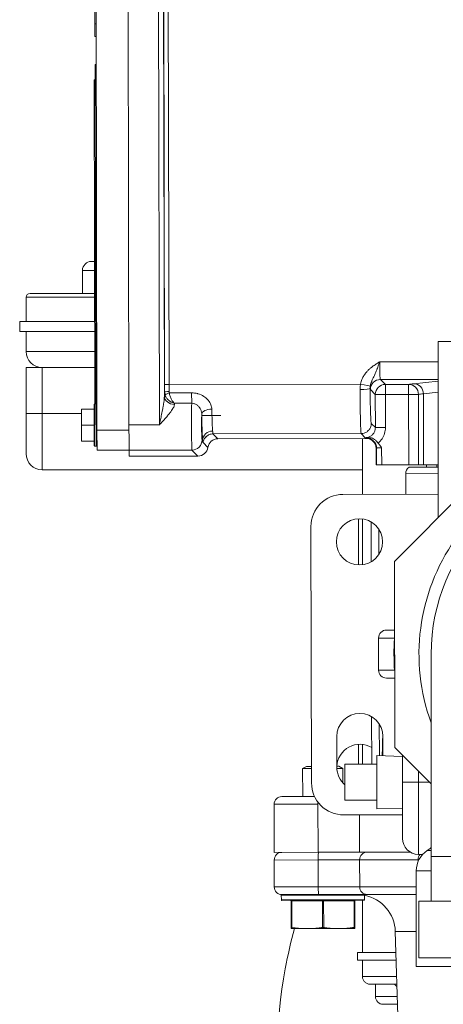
# Model space of a CAD drawing. Extents: x 1 to 669, y 0 to 417.
# Tile 208 of 256: x 319.57 to 322.71, y 272.28 to 279.57. Entities that reach past the tile are written whole.
import ezdxf

# ---------------------------------------------------------------- set-up
doc = ezdxf.new("R2010")
doc.units = 0
doc.header["$LTSCALE"] = 12
doc.header["$MEASUREMENT"] = 0
doc.layers.get('0').update_dxf_attribs({"linetype": 'CONTINUOUS'})
doc.layers.add('X', color=1, linetype='CONTINUOUS')

# ---------------------------------------------------------------- blocks, each defined once
blk = doc.blocks.new('GASTRAIN RIGHT')
at = {"layer": 'X', "lineweight": 0}
for p, q in [((298.73, 293.377), (298.7116, 302.1965)), ((298.9489, 302.197), (298.9673, 293.3775)), ((299.1924, 293.4154), (299.1848, 297.0777)), ((298.7133, 296.9206), (298.7144, 296.3854)), ((299.2293, 293.628), (299.2225, 296.9174)), ((299.2239, 296.8795), (299.2305, 293.7144)), ((299.2575, 296.8795), (299.2641, 293.7145)), ((298.7144, 296.3854), (298.7237, 296.3854)), ((298.7146, 296.2919), (298.7144, 296.3854)), ((298.7146, 296.2919), (298.7239, 296.2919)), ((298.717, 296.0079), (298.7169, 296.0827)), ((298.7244, 296.0827), (298.7169, 296.0827)), ((298.7147, 293.5705), (298.7096, 295.9705)), ((298.7171, 295.9705), (298.7096, 295.9705)), ((298.7221, 293.5705), (298.717, 296.0079)), ((298.7245, 296.0079), (298.717, 296.0079)), ((298.7164, 294.5131), (298.716, 294.7373)), ((298.716, 294.7373), (298.7178, 294.7373)), ((298.7178, 294.7373), (298.7183, 294.5131)), ((298.689, 294.626), (298.7124, 294.626)), ((298.7126, 294.5595), (298.6226, 294.5595)), ((298.6226, 294.3886), (298.6226, 294.5595)), ((298.7183, 294.5131), (298.7164, 294.5131)), ((298.713, 294.3602), (298.2056, 294.3602)), ((298.2056, 294.3602), (298.2056, 294.181)), ((298.2341, 294.3886), (298.7129, 294.3886)), ((298.7134, 294.181), (298.1574, 294.181)), ((298.1574, 294.181), (298.1574, 294.107)), ((298.7135, 294.107), (298.1574, 294.107)), ((298.2056, 294.107), (298.2056, 293.9587)), ((301.2578, 294.0327), (303.9337, 294.0327)), ((301.2578, 294.0327), (301.2578, 292.7296)), ((298.2056, 293.9587), (298.7138, 293.9587)), ((298.2056, 293.84), (298.3243, 293.84)), ((298.2056, 293.84), (298.2056, 293.4988)), ((298.3243, 293.4988), (298.3243, 293.84)), ((298.3475, 293.84), (298.3243, 293.84)), ((298.7141, 293.84), (298.3475, 293.84)), ((301.2578, 293.8834), (300.8244, 293.8825)), ((300.6823, 293.7174), (299.2641, 293.7145)), ((300.83, 293.7518), (301.2578, 293.7527)), ((300.8667, 293.7152), (300.83, 293.7518)), ((301.0381, 293.7156), (300.8667, 293.7152)), ((300.8667, 293.7152), (300.8668, 293.6405)), ((301.0383, 293.6409), (301.0381, 293.7156)), ((301.2578, 293.7385), (301.0762, 293.7205)), ((299.2661, 293.652), (299.4316, 293.6524)), ((299.4318, 293.5757), (299.4316, 293.6524)), ((300.7554, 293.6769), (300.7921, 293.6404)), ((300.8668, 293.6405), (300.7921, 293.6404)), ((300.7926, 293.3958), (300.7921, 293.6404)), ((301.0383, 293.6409), (300.8668, 293.6405)), ((300.8668, 293.6405), (300.8673, 293.3959)), ((301.1122, 293.641), (301.0383, 293.6409)), ((301.0394, 293.1203), (301.0383, 293.6409)), ((301.1133, 293.1204), (301.1122, 293.641)), ((301.1485, 293.6459), (301.2578, 293.6568)), ((301.1485, 293.6459), (301.1496, 293.1205)), ((298.7094, 293.263), (298.7087, 293.5658)), ((298.7141, 293.2582), (298.7135, 293.5705)), ((298.7135, 293.5705), (298.7249, 293.5705)), ((298.7255, 293.2582), (298.7249, 293.5705)), ((299.4318, 293.5757), (299.3046, 293.5754)), ((298.3243, 293.4988), (298.2056, 293.4988)), ((298.2056, 293.2021), (298.2056, 293.4988)), ((298.3243, 293.4988), (298.3243, 293.0835)), ((298.6143, 293.4988), (298.3243, 293.4988)), ((298.6143, 293.5328), (298.7088, 293.533)), ((298.6143, 293.5328), (298.6145, 293.4142)), ((299.5063, 293.484), (299.6467, 293.484)), ((298.6145, 293.4142), (298.709, 293.4144)), ((298.6145, 293.4142), (298.6148, 293.2955)), ((299.1924, 293.4154), (298.9672, 293.4149)), ((300.7926, 293.3958), (300.7622, 293.4261)), ((298.73, 293.377), (298.9673, 293.3775)), ((298.73, 293.377), (298.7303, 293.2275)), ((298.9674, 293.3241), (298.9673, 293.3775)), ((299.5895, 293.3489), (300.6876, 293.3512)), ((299.6258, 293.3128), (299.5895, 293.3489)), ((300.6876, 293.3512), (300.7181, 293.3209)), ((300.688, 293.3512), (300.6876, 293.3512)), ((300.6973, 293.3519), (300.6973, 293.3519)), ((300.8673, 293.3959), (300.7926, 293.3958)), ((300.9332, 292.4036), (301.9042, 293.3787)), ((298.7093, 293.2957), (298.6148, 293.2955)), ((298.7141, 293.2582), (298.7255, 293.2582)), ((298.9676, 293.2516), (298.9674, 293.3241)), ((299.5126, 293.2998), (299.5085, 293.304)), ((299.552, 293.2489), (299.5157, 293.285)), ((300.7239, 293.3151), (299.6258, 293.3128)), ((300.6973, 292.9015), (300.6973, 293.315)), ((300.7269, 293.3181), (300.7239, 293.3151)), ((298.9676, 293.228), (298.7303, 293.2275)), ((298.9676, 293.228), (298.9676, 293.2516)), ((299.4339, 293.2291), (298.9676, 293.2281)), ((298.9676, 293.228), (298.9677, 293.1839)), ((298.9677, 293.1839), (299.4782, 293.185)), ((299.4339, 293.2291), (299.4782, 293.185)), ((300.7988, 293.2405), (300.8017, 293.2435)), ((300.7988, 293.2405), (300.799, 293.1198)), ((300.8017, 293.2435), (300.802, 293.1198)), ((300.8391, 293.2464), (300.8393, 293.1198)), ((300.799, 293.1198), (300.802, 293.1198)), ((300.8393, 293.1198), (300.802, 293.1198)), ((300.8393, 293.1198), (301.0394, 293.1203)), ((301.0394, 293.1203), (301.1133, 293.1204)), ((301.1496, 293.1205), (301.1133, 293.1204)), ((301.1496, 293.1205), (301.2578, 293.1207)), ((301.1719, 293.1205), (301.1719, 293.1019)), ((301.2475, 293.102), (301.2475, 293.1207)), ((300.6973, 293.0835), (298.3243, 293.0835)), ((301.2578, 293.0546), (301.0173, 293.0541)), ((301.0176, 292.9022), (301.0173, 293.0541)), ((301.2578, 293.102), (301.0426, 293.1016)), ((301.2578, 292.9027), (300.5525, 292.9012)), ((300.6677, 292.3788), (300.6677, 292.7203)), ((300.6973, 292.3802), (300.6973, 292.7189)), ((300.7617, 292.6965), (300.7623, 292.4029)), ((300.3157, 292.6634), (300.3196, 290.765)), ((300.8188, 292.6412), (300.8192, 292.4585)), ((300.9361, 291.0274), (300.9332, 292.4036)), ((300.8753, 291.8969), (300.9343, 291.8969)), ((300.9344, 291.8376), (300.816, 291.8376)), ((300.816, 291.8376), (300.816, 291.6003)), ((301.2058, 291.719), (301.2058, 290.219)), ((300.816, 291.6003), (300.9346, 291.6003)), ((300.935, 291.541), (300.8753, 291.541)), ((300.7655, 290.9026), (300.7647, 291.2551)), ((300.8223, 290.967), (300.8218, 291.1998)), ((300.5067, 291.1078), (300.5072, 290.88)), ((300.8488, 290.9662), (300.8485, 291.1085)), ((300.6677, 290.9026), (300.6677, 291.0509)), ((300.6973, 290.9026), (300.6973, 291.0501)), ((301.2058, 290.7589), (300.9361, 291.0274)), ((300.8041, 290.5719), (300.8041, 290.9676)), ((300.994, 290.9617), (300.8041, 290.9676)), ((300.994, 290.9698), (300.994, 290.7698)), ((300.2824, 290.8874), (300.2539, 290.8709)), ((300.3194, 290.871), (300.2539, 290.8709)), ((300.2543, 290.6642), (300.2539, 290.8709)), ((300.2824, 290.8874), (300.3194, 290.8874)), ((300.5072, 290.8878), (300.5225, 290.8879)), ((300.551, 290.8715), (300.5075, 290.8714)), ((300.5225, 290.8879), (300.551, 290.8715)), ((300.5512, 290.7659), (300.551, 290.8715)), ((300.5668, 290.9026), (300.8041, 290.9026)), ((300.5668, 290.6369), (300.5668, 290.9026)), ((301.1126, 290.7698), (301.1126, 290.8516)), ((300.994, 290.7698), (301.1126, 290.7698)), ((300.994, 290.3545), (300.994, 290.7698)), ((301.1126, 290.7698), (301.1126, 290.2358)), ((301.1126, 290.7698), (301.1948, 290.7698)), ((300.0991, 290.6639), (300.3422, 290.6644)), ((300.5668, 290.6369), (300.8041, 290.6369)), ((300.0423, 290.6068), (300.3671, 290.6075)), ((300.0423, 290.6068), (300.0431, 290.2509)), ((300.3679, 290.2516), (300.3671, 290.6075)), ((300.994, 290.5778), (300.8041, 290.5719)), ((300.5574, 290.5282), (300.994, 290.5291)), ((300.6758, 290.2522), (300.6753, 290.5284)), ((300.0431, 290.2509), (300.3679, 290.2516)), ((300.0432, 290.1939), (300.368, 290.1946)), ((300.0432, 290.1939), (300.0436, 289.9946)), ((300.6758, 290.2522), (300.3679, 290.2516)), ((300.676, 290.1953), (300.368, 290.1946)), ((300.3684, 289.9953), (300.368, 290.1946)), ((301.0511, 290.253), (300.6758, 290.2522)), ((300.676, 290.1953), (301.1101, 290.1962)), ((300.6764, 289.9959), (300.676, 290.1953)), ((301.1101, 290.1962), (301.1101, 290.1842)), ((301.1126, 290.2358), (301.1437, 290.2358)), ((301.1769, 290.2637), (301.2058, 290.2637)), ((302.5958, 290.219), (301.2058, 290.219)), ((301.2058, 289.889), (301.2058, 290.219)), ((301.2058, 290.1148), (301.096, 290.1148)), ((301.096, 290.1148), (301.096, 289.4053)), ((300.3684, 289.9953), (300.0436, 289.9946)), ((300.3684, 289.9953), (300.6764, 289.9959)), ((301.096, 289.9968), (300.6764, 289.9959)), ((300.7087, 289.9343), (300.0959, 289.933)), ((300.096, 289.8998), (300.0959, 289.933)), ((300.3742, 289.9383), (300.1007, 289.9378)), ((300.3742, 289.9383), (300.7308, 289.9391)), ((300.713, 289.9011), (300.7129, 289.9333)), ((301.096, 289.9398), (300.7308, 289.9391)), ((300.096, 289.8998), (300.713, 289.9011)), ((300.1008, 289.895), (300.7083, 289.8963)), ((300.1743, 289.8905), (300.1696, 289.8904)), ((300.17, 289.6942), (300.1696, 289.8904)), ((300.1743, 289.8905), (300.3998, 289.8909)), ((300.1747, 289.6942), (300.1743, 289.8905)), ((300.4002, 289.6947), (300.3998, 289.8909)), ((300.4093, 289.8909), (300.3998, 289.8909)), ((300.4093, 289.8909), (300.6347, 289.8914)), ((300.4097, 289.6947), (300.4093, 289.8909)), ((300.6394, 289.8914), (300.6347, 289.8914)), ((300.6351, 289.6952), (300.6347, 289.8914)), ((300.6399, 289.6952), (300.6394, 289.8914)), ((300.6973, 289.5092), (300.6973, 289.8963)), ((302.5958, 289.889), (301.1158, 289.889)), ((301.1158, 289.469), (301.1158, 289.889)), ((300.17, 289.6873), (300.2344, 289.6874)), ((300.3406, 289.6877), (300.2344, 289.6874)), ((300.3406, 289.6877), (300.4693, 289.6879)), ((300.5755, 289.6882), (300.4693, 289.6879)), ((300.5755, 289.6882), (300.6399, 289.6883)), ((301.096, 289.6649), (300.94, 289.6646)), ((300.9695, 288.7246), (300.94, 289.6646)), ((300.9449, 289.5092), (300.6594, 289.5092)), ((300.6594, 289.5092), (300.6594, 289.4522)), ((302.5958, 289.469), (301.1158, 289.469)), ((300.9467, 289.4522), (300.6594, 289.4522)), ((300.6973, 289.4522), (300.6973, 289.3312)), ((301.4083, 289.4053), (301.096, 289.4053)), ((300.6973, 289.3312), (300.9505, 289.3312)), ((300.9522, 289.2743), (300.7543, 289.2743)), ((300.7932, 289.2743), (300.7932, 289.1829)), ((300.7932, 289.1829), (300.9551, 289.1829)), ((300.8615, 289.1259), (300.8501, 289.1259)), ((300.9346, 289.1259), (300.8615, 289.1259)), ((300.9569, 289.1259), (300.9346, 289.1259))]:
    blk.add_line(p, q, dxfattribs=at)
blk.add_circle((300.6746, 292.5495), 0.1709, dxfattribs=at)
for centre, radius, start, end in [((298.689, 294.5595), 0.0664, 90, 180), ((298.2341, 294.3602), 0.0285, 90, 180), ((298.3243, 293.9587), 0.1187, 180, 270), ((298.7135, 293.5658), 0.00475, 90.11986, 180.11986), ((298.7249, 293.5658), 0.00475, 0.11986, 90.11986), ((298.7141, 293.263), 0.00475, 180.11986, 270.11986), ((298.7255, 293.263), 0.00475, 270.11986, 0.11986), ((298.3243, 293.2021), 0.1187, 180, 270), ((302.5958, 291.719), 1.48, 90, 200.08417), ((301.0742, 293.0542), 0.057, 123.67717, 180.11986), ((302.5958, 291.719), 1.39, 90, 180), ((300.553, 292.6639), 0.2373, 90.11986, 180.11986), ((300.8753, 291.8376), 0.0593, 90, 180), ((302.5958, 291.719), 1.6654, 176.03425, 184.20548), ((300.8753, 291.6003), 0.0593, 180, 270), ((300.6776, 291.1082), 0.1709, 0.11986, 180.11986), ((300.6781, 290.8804), 0.1709, 59.33849, 177.49553), ((300.6781, 290.8804), 0.1709, 180.11986, 229.36351), ((300.5569, 290.7655), 0.2373, 180.11986, 270.11986), ((300.0993, 290.607), 0.057, 90.11986, 180.11986), ((301.1126, 290.3545), 0.1187, 180, 270), ((301.0803, 290.4126), 0.1775, 302.96439, 314.96054), ((300.1001, 290.194), 0.057, 90.11986, 180.11986), ((301.2735, 290.1148), 0.1775, 122.96439, 180), ((300.1005, 289.9947), 0.057, 180.11986, 270.11986), ((300.1007, 289.933), 0.00475, 90.11986, 180.11986), ((300.6569, 289.6557), 0.2832, 1.79587, 78.60037), ((300.1007, 289.8998), 0.00475, 180.11986, 270.11986), ((300.1648, 289.8904), 0.00475, 0.11986, 90.11986), ((300.6442, 289.8914), 0.00475, 90.11986, 180.11986), ((300.7082, 289.9011), 0.00475, 270.11986, 0.11986), ((300.8501, 289.1829), 0.057, 180, 270)]:
    blk.add_arc(centre, radius, start, end, dxfattribs=at)
for centre, major_axis, ratio, start_param, end_param in [((299.2641, 293.7145), (-0.0336, -0.0001), 0.0001, 0.026188, 1.570796), ((299.2331, 293.6952), (-0.0007, 0.1971), 0.012864, 1.473202, 1.760802), ((300.8301, 293.6771), (-0.0527, -0.053), 0.999315, -2.35585, -0.785742), ((300.8668, 293.6405), (-0.0527, -0.053), 0.999315, -2.355852, -0.785741), ((302.5927, 293.713), (-1.5706, -0.0033), 0.026177, -0.263541, -0.143301), ((299.2325, 293.5014), (-0.0006, -0.1746), 0.029388, -2.682976, -2.382044), ((299.3041, 293.6282), (-0.0747, 0.0026), 0.812561, 0.044852, 1.600413), ((299.5808, 293.4953), (-0.0747, -0.0013), 0.498412, -1.578301, -0.030139), ((299.5874, 293.3), (-0.0745, -0.0056), 0.941093, -1.639363, -0.07751), ((299.626, 293.238), (-0.053, 0.0528), 0.999315, -0.785102, 0.637709), ((300.3741, 289.9953), (0.0001, -0.057), 0.099507, -1.570796, 0), ((300.7307, 289.996), (0.0001, -0.057), 0.953344, -1.570796, 0), ((300.172, 289.8904), (-0.00001, 0.00475), 0.5, -1.570796, 0), ((300.3974, 289.8909), (-0.00001, 0.00475), 0.5, -1.570796, 0)]:
    blk.add_ellipse(centre, major_axis=major_axis, ratio=ratio, start_param=start_param, end_param=end_param, dxfattribs=at)
at = {"layer": 'X', "lineweight": 0, "extrusion": (0, 0, -1)}
for centre, major_axis, ratio, start_param, end_param in [((299.2746, 293.7146), (-0.0008, 0.3672), 0.028579, -1.712178, -1.571003), ((300.7551, 293.8825), (0.0004, -0.2057), 0.026224, 0.026325, 0.286865), ((299.3085, 293.4152), (-0.0004, 0.1873), 0.03677, -0.621622, -0.544482), ((299.5083, 293.416), (0.0002, -0.1121), 0.026161, 0.025797, 2.354705)]:
    blk.add_ellipse(centre, major_axis=major_axis, ratio=ratio, start_param=start_param, end_param=end_param, dxfattribs=at)
at = {"layer": 'X', "lineweight": 0, "extrusion": (2.70384e-11, 1.40686e-10, -1)}
blk.add_ellipse((300.6823, 293.7174), major_axis=(0.0734, -0.0141), ratio=0, start_param=0.094778, end_param=1.57083, dxfattribs=at)
at = {"layer": 'X', "lineweight": 0, "extrusion": (-2.34498e-16, -4.89712e-19, -1)}
blk.add_ellipse((301.0383, 293.6409), major_axis=(-0.0135, 0.0735), ratio=0.989416, start_param=0.181189, end_param=1.748247, dxfattribs=at)
at = {"layer": 'X', "lineweight": 0, "extrusion": (-2.40396e-16, -5.02885e-19, -1)}
blk.add_ellipse((301.0764, 293.6458), major_axis=(-0.0074, 0.0744), ratio=0.965142, start_param=0.100184, end_param=1.664159, dxfattribs=at)
at = {"layer": 'X', "lineweight": 0, "extrusion": (-2.18924e-16, -1.39005e-18, -1)}
blk.add_ellipse((299.2826, 293.6604), major_axis=(0.0038, -0.0251), ratio=0.710883, start_param=1.340073, end_param=1.774509, dxfattribs=at)
at = {"layer": 'X', "lineweight": 0, "extrusion": (-2.20676e-16, 5.11997e-17, -1)}
blk.add_ellipse((300.6793, 293.6851), major_axis=(0.0747, 0.0004), ratio=0.111101, start_param=0.026361, end_param=1.571082, dxfattribs=at)
at = {"layer": 'X', "lineweight": 0, "extrusion": (-4.80883e-20, 3.71771e-19, -1)}
blk.add_ellipse((300.7615, 293.7177), major_axis=(0.0006, -0.2916), ratio=0.026167, start_param=-0.003329, end_param=1.459414, dxfattribs=at)
at = {"layer": 'X', "lineweight": 0, "extrusion": (-2.22798e-16, 1.15643e-15, -1)}
blk.add_ellipse((302.5928, 293.6383), major_axis=(-1.4959, -0.0031), ratio=0.027484, start_param=0.143294, end_param=0.263535, dxfattribs=at)
at = {"layer": 'X', "lineweight": 0, "extrusion": (-2.20567e-16, -3.23419e-19, -1)}
blk.add_ellipse((299.4338, 293.3038), major_axis=(-0.0527, -0.053), ratio=0.999315, start_param=-2.355911, end_param=-0.785741, dxfattribs=at)
at = {"layer": 'X', "lineweight": 0, "extrusion": (-2.22858e-16, -6.19252e-23, -1)}
blk.add_ellipse((300.724, 293.2403), major_axis=(-0.0528, -0.053), ratio=0.999316, start_param=2.356538, end_param=3.926651, dxfattribs=at)
at = {"layer": 'X', "lineweight": 0, "extrusion": (-2.20566e-16, -4.61875e-19, -1)}
blk.add_ellipse((300.727, 293.2433), major_axis=(0.053, -0.0527), ratio=0.999315, start_param=-2.355854, end_param=-0.785741, dxfattribs=at)
at = {"layer": 'X', "lineweight": 0, "extrusion": (-2.22858e-16, 3.89108e-23, -1)}
blk.add_ellipse((299.478, 293.2598), major_axis=(-0.053, 0.0528), ratio=0.999316, start_param=2.504013, end_param=3.926779, dxfattribs=at)
at = {"layer": 'X', "lineweight": 0, "extrusion": (-9.75366e-22, 4.66227e-19, -1)}
for centre, end_param in [((300.3728, 290.6075), -1.298713), ((300.3737, 290.1946), 0)]:
    blk.add_ellipse(centre, major_axis=(-0.0001, 0.057), ratio=0.099507, start_param=-1.570796, end_param=end_param, dxfattribs=at)
at = {"layer": 'X', "lineweight": 0, "extrusion": (-1.91697e-16, 6.51905e-20, -1)}
blk.add_ellipse((300.7303, 290.1954), major_axis=(-0.0001, 0.057), ratio=0.953344, start_param=-1.570796, end_param=0, dxfattribs=at)
at = {"layer": 'X', "lineweight": 0, "extrusion": (-1.65063e-16, 1.20909e-19, -1)}
blk.add_ellipse((301.1521, 290.1962), major_axis=(-0.0001, 0.057), ratio=0.738114, start_param=-1.570796, end_param=-0.801175, dxfattribs=at)
at = {"layer": 'X', "lineweight": 0, "extrusion": (-3.65506e-16, -2.98424e-19, -1)}
for centre in [(300.4116, 289.8909), (300.6371, 289.8914)]:
    blk.add_ellipse(centre, major_axis=(-0.00001, 0.00475), ratio=0.5, start_param=-1.570796, end_param=0, dxfattribs=at)
at = {"layer": 'X', "lineweight": 0}
for points, knots in [([(300.8244, 293.8825), (300.8207, 293.8803), (300.8171, 293.878), (300.8097, 293.8734), (300.8059, 293.871), (300.7981, 293.8661), (300.7942, 293.8635), (300.7859, 293.8579), (300.7816, 293.855), (300.7727, 293.8486), (300.7681, 293.8451), (300.7584, 293.8374), (300.7534, 293.8331), (300.7457, 293.826), (300.7428, 293.8233), (300.7375, 293.818), (300.7351, 293.8154), (300.7268, 293.8065), (300.7213, 293.7999), (300.7103, 293.785), (300.705, 293.7766), (300.695, 293.7579), (300.6905, 293.7473), (300.6851, 293.7302), (300.6835, 293.7239), (300.6823, 293.7174)], [0, 0, 0, 0, 0.0589208, 0.0589208, 0.1196714, 0.1196714, 0.1839641, 0.1839641, 0.2536513, 0.2536513, 0.3307413, 0.3307413, 0.417626, 0.417626, 0.4696762, 0.4696762, 0.5172486, 0.5172486, 0.6308226, 0.6308226, 0.7609754, 0.7609754, 0.912111, 0.912111, 1, 1, 1, 1]), ([(300.7553, 293.7034), (300.7556, 293.7048), (300.7559, 293.7063), (300.7562, 293.7078), (300.758, 293.7165), (300.761, 293.7265), (300.7654, 293.7375), (300.768, 293.7443), (300.7712, 293.7516), (300.7749, 293.7593), (300.7782, 293.7664), (300.7818, 293.7739), (300.7856, 293.7819), (300.7878, 293.7865), (300.7899, 293.7913), (300.792, 293.7962), (300.797, 293.8075), (300.8017, 293.8196), (300.806, 293.8309), (300.8067, 293.8326), (300.8073, 293.8343), (300.8079, 293.8359), (300.8121, 293.8469), (300.8158, 293.8569), (300.8191, 293.8663), (300.8211, 293.8719), (300.8228, 293.8772), (300.8244, 293.8825)], [0, 0, 0, 0, 0.0372798, 0.0372798, 0.0372798, 0.25, 0.25, 0.25, 0.380025, 0.380025, 0.380025, 0.5, 0.5, 0.5, 0.5682061, 0.5682061, 0.5682061, 0.7266069, 0.7266069, 0.7266069, 0.75, 0.75, 0.75, 0.9072222, 0.9072222, 0.9072222, 1, 1, 1, 1]), ([(300.83, 293.7518), (300.8298, 293.7519), (300.8297, 293.752), (300.8291, 293.7533), (300.8286, 293.756), (300.8277, 293.7644), (300.8273, 293.77), (300.8266, 293.7813), (300.8264, 293.7861), (300.826, 293.7945), (300.8259, 293.798), (300.8254, 293.8109), (300.8252, 293.8212), (300.8248, 293.8431), (300.8246, 293.8547), (300.8245, 293.8717), (300.8245, 293.8772), (300.8244, 293.8825)], [0, 0, 0, 0, 0.0419147, 0.0419147, 0.2192141, 0.2192141, 0.3935391, 0.3935391, 0.5000728, 0.5000728, 0.5678966, 0.5678966, 0.7419144, 0.7419144, 0.9182404, 0.9182404, 1, 1, 1, 1]), ([(300.754, 293.6853), (300.754, 293.6883), (300.7541, 293.6915), (300.7545, 293.6975), (300.7549, 293.7005), (300.7553, 293.7034)], [0.0000627, 0.0000627, 0.0000627, 0.0000627, 0.5175819, 0.5175819, 1, 1, 1, 1]), ([(299.2293, 293.628), (299.2293, 293.6275), (299.2293, 293.6269), (299.2292, 293.6216), (299.229, 293.6168), (299.2283, 293.6089), (299.2281, 293.6057), (299.2271, 293.5964), (299.2263, 293.5901), (299.225, 293.5806), (299.2245, 293.5773), (299.2228, 293.566), (299.2214, 293.558), (299.2195, 293.5469), (299.2189, 293.544), (299.2175, 293.5361), (299.2165, 293.5312), (299.2141, 293.5187), (299.2126, 293.5112), (299.2082, 293.4897), (299.2053, 293.4758), (299.1999, 293.45), (299.1973, 293.4381), (299.194, 293.4226), (299.1932, 293.419), (299.1924, 293.4154)], [0, 0, 0, 0, 0.0087886, 0.0087886, 0.078422, 0.078422, 0.1235025, 0.1235025, 0.2124095, 0.2124095, 0.258945, 0.258945, 0.373202, 0.373202, 0.4148864, 0.4148864, 0.4838018, 0.4838018, 0.5890535, 0.5890535, 0.783315, 0.783315, 0.949715, 0.949715, 1, 1, 1, 1]), ([(299.2643, 293.6628), (299.2559, 293.6628), (299.2471, 293.6622), (299.2408, 293.6613), (299.2346, 293.6604), (299.2309, 293.6592), (299.2307, 293.658)], [0, 0, 0, 0, 0.4999954, 0.4999954, 0.4999954, 1, 1, 1, 1]), ([(299.2307, 293.658), (299.2307, 293.6557), (299.2309, 293.6533), (299.2311, 293.6508), (299.2311, 293.6506), (299.2314, 293.6483), (299.2318, 293.6462), (299.2327, 293.6419), (299.2333, 293.6396), (299.234, 293.6374)], [0, 0, 0, 0, 0.3333333, 0.3333333, 0.3613713, 0.3613713, 0.6666667, 0.6666667, 1, 1, 1, 1]), ([(299.234, 293.6374), (299.2346, 293.6356), (299.2352, 293.6337), (299.2359, 293.6318), (299.2379, 293.6268), (299.2406, 293.6217), (299.2437, 293.617), (299.2458, 293.6138), (299.2482, 293.6107), (299.2507, 293.6077), (299.2534, 293.6046), (299.2563, 293.6016), (299.2594, 293.5988), (299.264, 293.5946), (299.2691, 293.5908), (299.2747, 293.5875), (299.2764, 293.5864), (299.2783, 293.5854), (299.2802, 293.5844), (299.286, 293.5814), (299.2923, 293.5789), (299.2986, 293.577), (299.3006, 293.5765), (299.3026, 293.5759), (299.3046, 293.5754)], [0.0000107, 0.0000107, 0.0000107, 0.0000107, 0.0670798, 0.0670798, 0.0670798, 0.250008, 0.250008, 0.250008, 0.3721762, 0.3721762, 0.3721762, 0.5000053, 0.5000053, 0.5000053, 0.688895, 0.688895, 0.688895, 0.7500027, 0.7500027, 0.7500027, 0.9400489, 0.9400489, 0.9400489, 1, 1, 1, 1]), ([(299.3046, 293.5754), (299.2991, 293.5803), (299.2935, 293.5868), (299.2842, 293.6009), (299.2804, 293.6077), (299.2753, 293.6193), (299.2736, 293.6236), (299.2694, 293.6358), (299.2674, 293.644), (299.2661, 293.652)], [0, 0, 0, 0, 0.3393454, 0.3393454, 0.5966883, 0.5966883, 0.7416564, 0.7416564, 1, 1, 1, 1]), ([(299.4316, 293.6524), (299.4467, 293.6523), (299.4611, 293.6505), (299.4749, 293.6468), (299.4762, 293.6465), (299.4775, 293.6461), (299.4788, 293.6457), (299.4939, 293.6414), (299.5084, 293.6348), (299.5212, 293.6266), (299.5323, 293.6196), (299.5421, 293.6113), (299.5503, 293.6023), (299.5517, 293.6008), (299.553, 293.5993), (299.5543, 293.5977), (299.5633, 293.5869), (299.5699, 293.5752), (299.5743, 293.5641), (299.5788, 293.5531), (299.5809, 293.5427), (299.5807, 293.5326)], [0, 0, 0, 0, 0.1827689, 0.1827689, 0.1827689, 0.2, 0.2, 0.2, 0.4, 0.4, 0.4, 0.5716624, 0.5716624, 0.5716624, 0.6, 0.6, 0.6, 0.8, 0.8, 0.8, 1, 1, 1, 1]), ([(300.6876, 293.3512), (300.687, 293.3512), (300.6863, 293.3548), (300.6857, 293.362), (300.6851, 293.3691), (300.6845, 293.3798), (300.6839, 293.3936), (300.6834, 293.4075), (300.6828, 293.4246), (300.6823, 293.4444), (300.682, 293.4553), (300.6818, 293.4669), (300.6815, 293.4794), (300.6813, 293.4895), (300.6811, 293.5002), (300.6809, 293.5112), (300.6805, 293.5358), (300.6802, 293.5624), (300.6799, 293.5902), (300.6796, 293.6181), (300.6794, 293.6472), (300.6793, 293.6768)], [0.0000856, 0.0000856, 0.0000856, 0.0000856, 0.1666669, 0.1666669, 0.1666669, 0.3333335, 0.3333335, 0.3333335, 0.5000001, 0.5000001, 0.5000001, 0.5918985, 0.5918985, 0.5918985, 0.6666667, 0.6666667, 0.6666667, 0.8333334, 0.8333334, 0.8333334, 0.9999966, 0.9999966, 0.9999966, 0.9999966]), ([(299.3042, 293.5675), (299.3041, 293.5647), (299.3035, 293.5618), (299.3026, 293.5586), (299.3017, 293.5553), (299.3004, 293.5518), (299.2986, 293.548), (299.2969, 293.5442), (299.2947, 293.5401), (299.2921, 293.5357), (299.2894, 293.5313), (299.2863, 293.5265), (299.2827, 293.5214), (299.2792, 293.5163), (299.2751, 293.5108), (299.2706, 293.505), (299.2661, 293.4992), (299.2611, 293.493), (299.2556, 293.4864), (299.2501, 293.4799), (299.2441, 293.4729), (299.2376, 293.4655), (299.2311, 293.4581), (299.2241, 293.4503), (299.2166, 293.4419), (299.2091, 293.4336), (299.201, 293.4247), (299.1924, 293.4154)], [0, 0, 0, 0, 0.1111111, 0.1111111, 0.1111111, 0.2222222, 0.2222222, 0.2222222, 0.3333333, 0.3333333, 0.3333333, 0.4444444, 0.4444444, 0.4444444, 0.5555556, 0.5555556, 0.5555556, 0.6666667, 0.6666667, 0.6666667, 0.7777778, 0.7777778, 0.7777778, 0.8888889, 0.8888889, 0.8888889, 1, 1, 1, 1]), ([(299.4318, 293.5757), (299.432, 293.5757), (299.4322, 293.5757), (299.4325, 293.5757), (299.4396, 293.5757), (299.4468, 293.5744), (299.4537, 293.5721), (299.4544, 293.5718), (299.455, 293.5716), (299.4556, 293.5714), (299.462, 293.569), (299.4683, 293.5655), (299.474, 293.5611), (299.475, 293.5604), (299.4759, 293.5596), (299.4769, 293.5588), (299.482, 293.5544), (299.4866, 293.5494), (299.4905, 293.5438), (299.4913, 293.5427), (299.4921, 293.5416), (299.4928, 293.5404), (299.4964, 293.5347), (299.4994, 293.5285), (299.5017, 293.5217), (299.5019, 293.521), (299.5021, 293.5203), (299.5023, 293.5196), (299.5043, 293.5132), (299.5055, 293.5063), (299.506, 293.4993), (299.506, 293.4979), (299.5061, 293.4966), (299.5061, 293.4952)], [0, 0, 0, 0, 0.0062492, 0.0062492, 0.0062492, 0.1999994, 0.1999994, 0.1999994, 0.2170187, 0.2170187, 0.2170187, 0.3999988, 0.3999988, 0.3999988, 0.4316257, 0.4316257, 0.4316257, 0.5999981, 0.5999981, 0.5999981, 0.6341126, 0.6341126, 0.6341126, 0.7999975, 0.7999975, 0.7999975, 0.8168195, 0.8168195, 0.8168195, 0.9697914, 0.9697914, 0.9697914, 0.9999969, 0.9999969, 0.9999969, 0.9999969]), ([(299.5872, 293.3704), (299.5871, 293.3713), (299.587, 293.3723), (299.5869, 293.3733), (299.5862, 293.3824), (299.5854, 293.394), (299.5847, 293.408), (299.584, 293.4218), (299.5834, 293.438), (299.5828, 293.456), (299.5821, 293.4741), (299.5816, 293.4942), (299.5811, 293.5153), (299.581, 293.521), (299.5809, 293.5267), (299.5807, 293.5326)], [0, 0, 0, 0, 0.0337973, 0.0337973, 0.0337973, 0.3306729, 0.3306729, 0.3306729, 0.6238604, 0.6238604, 0.6238604, 0.9201872, 0.9201872, 0.9201872, 0.9999919, 0.9999919, 0.9999919, 0.9999919]), ([(300.7622, 293.4261), (300.7622, 293.4183), (300.7609, 293.4104), (300.7585, 293.4029), (300.756, 293.3954), (300.7524, 293.3882), (300.7477, 293.3818), (300.743, 293.3754), (300.7373, 293.3698), (300.7309, 293.3652), (300.7246, 293.3606), (300.7175, 293.3571), (300.7101, 293.3548), (300.7027, 293.3524), (300.6951, 293.3512), (300.6876, 293.3512)], [0, 0, 0, 0, 0.2, 0.2, 0.2, 0.4, 0.4, 0.4, 0.6, 0.6, 0.6, 0.8, 0.8, 0.8, 1, 1, 1, 1]), ([(299.5373, 293.3274), (299.5383, 293.3284), (299.5398, 293.3299), (299.5414, 293.3312), (299.542, 293.3317)], [0.46010552, 0.46010552, 0.46010552, 0.46010552, 0.5, 0.51927658, 0.51927658, 0.51927658, 0.51927658]), ([(299.5895, 293.3489), (299.5891, 293.3489), (299.5887, 293.3496), (299.5885, 293.3511), (299.5884, 293.3512), (299.5884, 293.3512), (299.5884, 293.3513), (299.5882, 293.3529), (299.5881, 293.3554), (299.5879, 293.3586), (299.5878, 293.3604), (299.5877, 293.3625), (299.5875, 293.3649), (299.5874, 293.3666), (299.5873, 293.3684), (299.5872, 293.3704)], [0.0000054, 0.0000054, 0.0000054, 0.0000054, 0.3193145, 0.3193145, 0.3193145, 0.3333345, 0.3333345, 0.3333345, 0.6666673, 0.6666673, 0.6666673, 0.8588402, 0.8588402, 0.8588402, 1, 1, 1, 1]), ([(300.7926, 293.3958), (300.7926, 293.3903), (300.792, 293.3847), (300.7908, 293.3792), (300.7892, 293.3722), (300.7866, 293.3653), (300.7831, 293.359), (300.7798, 293.3531), (300.7756, 293.3476), (300.7709, 293.3429), (300.7705, 293.3425), (300.7702, 293.3422), (300.7698, 293.3418), (300.7646, 293.3368), (300.7586, 293.3325), (300.7522, 293.3292), (300.7457, 293.3259), (300.7388, 293.3235), (300.7317, 293.3222), (300.7271, 293.3213), (300.7226, 293.3209), (300.7181, 293.3209)], [0, 0, 0, 0, 0.1445491, 0.1445491, 0.1445491, 0.3289469, 0.3289469, 0.3289469, 0.4999608, 0.4999608, 0.4999608, 0.5127069, 0.5127069, 0.5127069, 0.6962692, 0.6962692, 0.6962692, 0.8815699, 0.8815699, 0.8815699, 1, 1, 1, 1]), ([(300.8127, 293.2801), (300.8244, 293.2898), (300.8439, 293.3113), (300.8631, 293.3521), (300.8673, 293.3808), (300.8673, 293.3959)], [0.0000057, 0.0000057, 0.0000057, 0.0000057, 0.3333333, 0.6666667, 1, 1, 1, 1]), ([(300.7567, 293.32), (300.7614, 293.32), (300.7661, 293.3191), (300.776, 293.3151), (300.7808, 293.3122), (300.7914, 293.3039), (300.7969, 293.2983), (300.8061, 293.2877), (300.8095, 293.2836), (300.8127, 293.2801)], [-0.1801997, -0.1801997, -0.1801997, -0.1801997, -0.1347987, -0.1347987, -0.090101, -0.090101, -0.0365207, -0.0365207, -0.0000045, -0.0000045, -0.0000045, -0.0000045]), ([(300.8017, 293.2435), (300.8019, 293.2439), (300.8029, 293.2443), (300.8049, 293.2446), (300.8068, 293.245), (300.8096, 293.2453), (300.813, 293.2456), (300.8165, 293.2458), (300.8206, 293.246), (300.825, 293.2462), (300.8295, 293.2463), (300.8343, 293.2464), (300.8391, 293.2464)], [0, 0, 0, 0, 0.25, 0.25, 0.25, 0.5, 0.5, 0.5, 0.75, 0.75, 0.75, 1, 1, 1, 1]), ([(300.7087, 289.9343), (300.7085, 289.9343), (300.7082, 289.9344), (300.7059, 289.9349), (300.7032, 289.9354), (300.6914, 289.9374), (300.6794, 289.9389), (300.6632, 289.9389), (300.6631, 289.9389), (300.6629, 289.9389)], [-0.3040781, -0.3040781, -0.3040781, -0.3040781, -0.2935528, -0.2935528, -0.2057907, -0.2057907, 0, 0, 0.0018309, 0.0018309, 0.0018309, 0.0018309]), ([(300.7129, 289.9333), (300.7129, 289.9333), (300.7129, 289.9333), (300.7128, 289.9334), (300.7126, 289.9334), (300.7122, 289.9335), (300.7115, 289.9337), (300.7109, 289.9338), (300.7099, 289.934), (300.7087, 289.9343)], [-1.8936501, -1.8936501, -1.8936501, -1.8936501, -1.8683247, -1.8683247, -1.8683247, -1.8173313, -1.8173313, -1.8173313, -1.7594029, -1.7594029, -1.7594029, -1.7594029]), ([(300.1453, 287.9052), (300.1277, 287.9882), (300.1127, 288.0727), (300.0429, 288.5627), (300.0521, 288.9906), (300.1439, 289.4903), (300.1666, 289.5901), (300.1927, 289.6874)], [6.1343021, 6.1343021, 6.1343021, 6.1343021, 6.1828266, 6.1828266, 6.4124162, 6.4124162, 6.4711326, 6.4711326, 6.4711326, 6.4711326]), ([(300.17, 289.6942), (300.17, 289.6943), (300.17, 289.6943), (300.1702, 289.6945), (300.1706, 289.6945), (300.1719, 289.6946), (300.1728, 289.6945), (300.1741, 289.6943), (300.1744, 289.6943), (300.1747, 289.6942)], [0.02573729, 0.02573729, 0.02573729, 0.02573729, 0.0284943, 0.0284943, 0.03786543, 0.03786543, 0.04723656, 0.04723656, 0.04999357, 0.04999357, 0.04999357, 0.04999357]), ([(300.4002, 289.6947), (300.4005, 289.6947), (300.4008, 289.6948), (300.4024, 289.695), (300.4037, 289.695), (300.4062, 289.695), (300.4075, 289.695), (300.409, 289.6948), (300.4093, 289.6948), (300.4097, 289.6947)], [0.02573729, 0.02573729, 0.02573729, 0.02573729, 0.0284943, 0.0284943, 0.03786543, 0.03786543, 0.04723656, 0.04723656, 0.04999357, 0.04999357, 0.04999357, 0.04999357]), ([(300.6351, 289.6952), (300.6354, 289.6952), (300.6358, 289.6953), (300.6371, 289.6955), (300.638, 289.6955), (300.6392, 289.6955), (300.6396, 289.6955), (300.6398, 289.6953), (300.6399, 289.6952), (300.6399, 289.6952)], [0.02573729, 0.02573729, 0.02573729, 0.02573729, 0.0284943, 0.0284943, 0.03786543, 0.03786543, 0.04723656, 0.04723656, 0.04999357, 0.04999357, 0.04999357, 0.04999357]), ([(300.7543, 289.2743), (300.7503, 289.2743), (300.7464, 289.2747), (300.7426, 289.2755), (300.7388, 289.2763), (300.7351, 289.2774), (300.7316, 289.279), (300.7248, 289.2819), (300.7186, 289.2862), (300.7135, 289.2915), (300.7083, 289.2968), (300.7043, 289.303), (300.7015, 289.3098), (300.6987, 289.3166), (300.6973, 289.3239), (300.6973, 289.3312)], [-0.2413211, -0.2413211, -0.2413211, -0.2413211, -0.2094194, -0.2094194, -0.2094194, -0.178124, -0.178124, -0.178124, -0.1181923, -0.1181923, -0.1181923, -0.0589315, -0.0589315, -0.0589315, 0, 0, 0, 0])]:
    blk.add_open_spline(points, degree=3, knots=knots, dxfattribs=at)
for points, degree in [([(300.6793, 293.6768), (300.6793, 293.6813), (300.6795, 293.6904), (300.6804, 293.704), (300.6816, 293.713), (300.6823, 293.7174)], 3), ([(299.2661, 293.652), (299.2622, 293.6509), (299.254, 293.6482), (299.2438, 293.6441), (299.2365, 293.6403), (299.2343, 293.6382), (299.234, 293.6374)], 3), ([(299.4339, 293.2291), (299.4337, 293.2295), (299.4331, 293.2356), (299.4323, 293.2592), (299.4316, 293.2956), (299.431, 293.3417), (299.4307, 293.3938), (299.4306, 293.4478), (299.4308, 293.4991), (299.4312, 293.5437), (299.4316, 293.5665), (299.4318, 293.5757)], 3), ([(299.5061, 293.4952), (299.5066, 293.4647), (299.5078, 293.4097), (299.5101, 293.3422), (299.5117, 293.3118), (299.5126, 293.2998)], 3), ([(299.5157, 293.285), (299.517, 293.2936), (299.5226, 293.3104), (299.5393, 293.3315), (299.5626, 293.3456), (299.5805, 293.3489), (299.5895, 293.3489)], 3), ([(299.5157, 293.285), (299.5153, 293.2852), (299.5145, 293.2866), (299.5136, 293.2916), (299.5131, 293.2968), (299.5126, 293.2998)], 3), ([(300.7567, 293.32), (300.7523, 293.3201), (300.7436, 293.3203), (300.7312, 293.3206), (300.7225, 293.3208), (300.7181, 293.3209)], 3), ([(300.7269, 293.3181), (300.7271, 293.3183), (300.7297, 293.3188), (300.7401, 293.3195), (300.7506, 293.3199), (300.7567, 293.32)], 3), ([(300.8127, 293.2801), (300.8158, 293.2768), (300.8219, 293.2697), (300.8302, 293.2589), (300.8361, 293.2507), (300.8391, 293.2464)], 3), ([(300.8435, 290.9664), (300.8449, 291.0196), (300.8462, 291.0728), (300.8475, 291.126)], 3), ([(300.17, 289.6942), (300.17, 289.6936), (300.17, 289.6925), (300.17, 289.6909), (300.17, 289.6895), (300.17, 289.6883), (300.17, 289.6876), (300.17, 289.6873)], 3), ([(300.2344, 289.6874), (300.2304, 289.6877), (300.2225, 289.6884), (300.2106, 289.6896), (300.1987, 289.691), (300.1868, 289.6925), (300.1788, 289.6936), (300.1747, 289.6942)], 3), ([(300.4002, 289.6947), (300.3961, 289.6941), (300.3881, 289.6929), (300.3761, 289.6913), (300.3643, 289.6899), (300.3524, 289.6887), (300.3445, 289.688), (300.3406, 289.6877)], 3), ([(300.4693, 289.6879), (300.4653, 289.6882), (300.4574, 289.6889), (300.4455, 289.6901), (300.4337, 289.6915), (300.4217, 289.693), (300.4137, 289.6941), (300.4097, 289.6947)], 3), ([(300.6351, 289.6952), (300.6311, 289.6946), (300.623, 289.6934), (300.6111, 289.6918), (300.5992, 289.6904), (300.5874, 289.6892), (300.5795, 289.6885), (300.5755, 289.6882)], 3), ([(300.6399, 289.6883), (300.6399, 289.6886), (300.6399, 289.6893), (300.6399, 289.6905), (300.6399, 289.6919), (300.6399, 289.6934), (300.6399, 289.6946), (300.6399, 289.6952)], 3), ([(300.9528, 289.2561), (300.9438, 289.2651), (300.9346, 289.2743)], 2)]:
    blk.add_open_spline(points, degree=degree, dxfattribs=at)
blk.add_rational_spline([(299.3038, 293.5756), (299.3038, 293.5756), (299.3038, 293.5756)], [1.00120278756, 1.00120276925, 1.00120275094], degree=2, dxfattribs=at)

msp = doc.modelspace()

# ---------------------------------------------------------------- block references
msp.add_blockref('GASTRAIN RIGHT', (21.41103, -16.84587))

doc.saveas('drawing.dxf')
